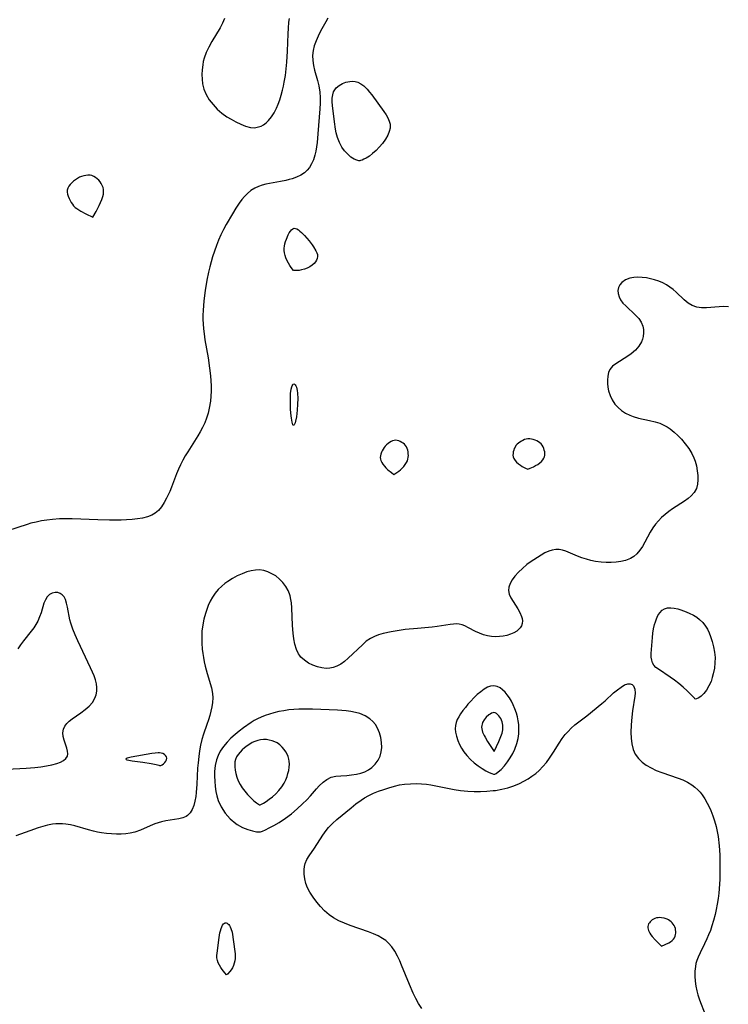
# Model space of a CAD drawing. Header units: inches. Extents: x 1073367 to 1082519, y 1569854 to 1574957.
# Tile 138 of 256: x 1075587 to 1075798, y 1573850 to 1574144. Entities that reach past the tile are written whole.
import ezdxf

# ---------------------------------------------------------------- set-up
doc = ezdxf.new("R2010")
doc.units = ezdxf.units.IN
doc.header["$MEASUREMENT"] = 0
doc.layers.add('CGG_CurvaNivelLidar_v1', color=7, linetype='Continuous', lineweight=30, true_color=0x008008)

msp = doc.modelspace()

# ---------------------------------------------------------------- linework, layer by layer
at = {"layer": 'CGG_CurvaNivelLidar_v1'}
for points in [[(1075678.731, 1574144.8056, 66), (1075678.1627, 1574143.7129, 66), (1075676.6164, 1574140.8985, 66), (1075675.8821, 1574139.4786, 66), (1075675.2353, 1574138.0384, 66), (1075674.7302, 1574136.5993, 66), (1075674.3796, 1574135.1397, 66), (1075674.2119, 1574133.6678, 66), (1075674.2469, 1574132.2001, 66), (1075674.4469, 1574130.7327, 66), (1075674.7673, 1574129.2707, 66), (1075675.6331, 1574126.1988, 66), (1075676.0327, 1574124.6509, 66), (1075676.3566, 1574122.771, 66), (1075676.4551, 1574121.1276, 66), (1075676.4299, 1574119.4578, 66), (1075676.33, 1574117.7655, 66), (1075675.7865, 1574110.2513, 66), (1075675.5628, 1574107.6765, 66), (1075675.4055, 1574106.4233, 66), (1075675.1867, 1574105.1466, 66), (1075674.8993, 1574103.9186, 66), (1075674.4608, 1574102.5605, 66), (1075673.9129, 1574101.3095, 66), (1075673.2544, 1574100.1927, 66), (1075672.6006, 1574099.3833, 66), (1075671.7872, 1574098.6808, 66), (1075670.6732, 1574097.9709, 66), (1075669.4224, 1574097.3635, 66), (1075668.0656, 1574096.8579, 66), (1075667.1678, 1574096.5926, 66), (1075666.2449, 1574096.365, 66), (1075664.613, 1574096.0429, 66), (1075661.3141, 1574095.4675, 66), (1075660.2254, 1574095.2328, 66), (1075659.1649, 1574094.956, 66), (1075658.0153, 1574094.576, 66), (1075656.9311, 1574094.0873, 66), (1075655.7944, 1574093.3614, 66), (1075654.7461, 1574092.4757, 66), (1075653.8834, 1574091.5892, 66), (1075653.0677, 1574090.6229, 66), (1075652.2911, 1574089.5925, 66), (1075651.2445, 1574088.0466, 66), (1075650.2448, 1574086.4288, 66), (1075648.4062, 1574083.1986, 66), (1075647.5951, 1574081.6667, 66), (1075646.8234, 1574080.1089, 66), (1075646.1011, 1574078.525, 66), (1075645.4423, 1574076.9126, 66), (1075644.8517, 1574075.2497, 66), (1075644.3223, 1574073.5624, 66), (1075643.4871, 1574070.5106, 66), (1075643.1202, 1574068.9698, 66), (1075642.6148, 1574066.5448, 66), (1075642.1006, 1574063.5401, 66), (1075641.7132, 1574060.4169, 66), (1075641.4969, 1574057.539, 66), (1075641.449, 1574056.1006, 66), (1075641.4477, 1574054.8285, 66), (1075641.4914, 1574053.5579, 66), (1075641.6076, 1574052.0417, 66), (1075641.7792, 1574050.5274, 66), (1075642.0228, 1574048.7944, 66), (1075642.9534, 1574043.4069, 66), (1075643.4352, 1574040.2478, 66), (1075643.6993, 1574038.0404, 66), (1075643.8335, 1574036.5148, 66), (1075643.9124, 1574034.9928, 66), (1075643.9207, 1574033.4767, 66), (1075643.8432, 1574031.9504, 66), (1075643.683, 1574030.4359, 66), (1075643.3357, 1574028.382, 66), (1075642.9812, 1574026.88, 66), (1075642.5373, 1574025.4092, 66), (1075641.9908, 1574023.9789, 66), (1075641.339, 1574022.6047, 66), (1075640.6083, 1574021.2605, 66), (1075639.918, 1574020.0757, 66), (1075638.4588, 1574017.736, 66), (1075636.8756, 1574015.2991, 66), (1075636.1378, 1574014.0735, 66), (1075635.4453, 1574012.8181, 66), (1075634.7735, 1574011.4696, 66), (1075634.1524, 1574010.0957, 66), (1075633.5751, 1574008.7042, 66), (1075632.0408, 1574004.7374, 66), (1075631.5176, 1574003.4709, 66), (1075630.5757, 1574001.4528, 66), (1075629.8514, 1574000.1313, 66), (1075629.0536, 1573998.9144, 66), (1075628.1571, 1573997.8374, 66), (1075627.1309, 1573996.9443, 66), (1075626.194, 1573996.3879, 66), (1075624.8611, 1573995.8634, 66), (1075623.4158, 1573995.5049, 66), (1075621.8859, 1573995.2656, 66), (1075620.2929, 1573995.1071, 66), (1075618.5815, 1573994.9979, 66), (1075616.9791, 1573994.9383, 66), (1075613.532, 1573994.899, 66), (1075610.0415, 1573994.9543, 66), (1075602.3473, 1573995.2683, 66), (1075599.6962, 1573995.2873, 66), (1075598.604, 1573995.2558, 66), (1075596.4816, 1573995.1069, 66), (1075594.8245, 1573994.9145, 66), (1075593.1826, 1573994.6602, 66), (1075591.5593, 1573994.3437, 66), (1075589.9596, 1573993.9616, 66), (1075588.8777, 1573993.6577, 66), (1075583.0205, 1573991.6927, 66)], [(1075647.903, 1574144.7253, 66), (1075647.2859, 1574143.2845, 66), (1075646.5525, 1574141.904, 66), (1075644.0763, 1574137.8211, 66), (1075643.1946, 1574136.2111, 66), (1075642.426, 1574134.5574, 66), (1075641.8156, 1574132.8579, 66), (1075641.554, 1574131.8573, 66), (1075641.3565, 1574130.8446, 66), (1075641.1808, 1574129.441, 66), (1075641.1154, 1574128.0339, 66), (1075641.1663, 1574126.6347, 66), (1075641.3456, 1574125.2557, 66), (1075641.7483, 1574123.6662, 66), (1075642.4343, 1574122.0213, 66), (1075643.3443, 1574120.4692, 66), (1075644.4439, 1574119.0231, 66), (1075645.7164, 1574117.6915, 66), (1075647.1154, 1574116.4839, 66), (1075648.6054, 1574115.4057, 66), (1075649.8629, 1574114.6281, 66), (1075651.3104, 1574113.8281, 66), (1075652.7406, 1574113.1226, 66), (1075654.1844, 1574112.5244, 66), (1075655.61, 1574112.1611, 66), (1075656.8505, 1574112.1184, 66), (1075658.0661, 1574112.334, 66), (1075658.8431, 1574112.6174, 66), (1075659.5816, 1574113.0121, 66), (1075660.3355, 1574113.5695, 66), (1075661.0343, 1574114.2408, 66), (1075661.9272, 1574115.3382, 66), (1075662.7244, 1574116.5834, 66), (1075663.4255, 1574117.947, 66), (1075663.9163, 1574119.1053, 66), (1075664.4053, 1574120.4533, 66), (1075664.84, 1574121.8476, 66), (1075665.2225, 1574123.2784, 66), (1075665.5053, 1574124.5103, 66), (1075665.753, 1574125.7589, 66), (1075666.0734, 1574127.7213, 66), (1075666.328, 1574129.7044, 66), (1075666.527, 1574131.6992, 66), (1075666.7365, 1574134.9493, 66), (1075666.8984, 1574140.1179, 66), (1075666.9852, 1574141.8052, 66), (1075667.1444, 1574143.6196, 66), (1075667.2837, 1574144.6855, 66)], [(1075798.4989, 1574058.6013, 66.5), (1075797.0878, 1574058.6681, 66.5), (1075795.6895, 1574058.6308, 66.5), (1075791.9717, 1574058.3242, 66.5), (1075790.4663, 1574058.2882, 66.5), (1075789.0332, 1574058.4784, 66.5), (1075787.6946, 1574058.9838, 66.5), (1075786.4308, 1574059.7567, 66.5), (1075785.24, 1574060.7245, 66.5), (1075782.878, 1574063.0146, 66.5), (1075781.9798, 1574063.7875, 66.5), (1075781.0181, 1574064.5081, 66.5), (1075779.9942, 1574065.1582, 66.5), (1075778.8563, 1574065.7482, 66.5), (1075777.6671, 1574066.2473, 66.5), (1075776.4471, 1574066.6597, 66.5), (1075775.2072, 1574066.9905, 66.5), (1075773.9623, 1574067.2391, 66.5), (1075772.7489, 1574067.3984, 66.5), (1075771.4506, 1574067.4634, 66.5), (1075770.2057, 1574067.3986, 66.5), (1075769.041, 1574067.1825, 66.5), (1075767.7125, 1574066.6564, 66.5), (1075766.6322, 1574065.8747, 66.5), (1075766.0512, 1574065.1725, 66.5), (1075765.6567, 1574064.3802, 66.5), (1075765.471, 1574063.524, 66.5), (1075765.5218, 1574062.5776, 66.5), (1075765.8028, 1574061.6187, 66.5), (1075766.2864, 1574060.6784, 66.5), (1075766.9715, 1574059.7516, 66.5), (1075767.7938, 1574058.8675, 66.5), (1075770.7678, 1574056.1326, 66.5), (1075771.6691, 1574055.11, 66.5), (1075772.4036, 1574054.0126, 66.5), (1075772.91, 1574052.8459, 66.5), (1075773.1166, 1574051.8399, 66.5), (1075773.1471, 1574050.8101, 66.5), (1075773.0226, 1574049.7774, 66.5), (1075772.8146, 1574048.9486, 66.5), (1075772.5029, 1574048.1442, 66.5), (1075771.7168, 1574046.8502, 66.5), (1075770.6768, 1574045.6689, 66.5), (1075769.4556, 1574044.6089, 66.5), (1075768.4558, 1574043.8946, 66.5), (1075764.8196, 1574041.6366, 66.5), (1075763.8054, 1574040.8461, 66.5), (1075763.0413, 1574039.9388, 66.5), (1075762.6291, 1574038.9878, 66.5), (1075762.4242, 1574037.9198, 66.5), (1075762.3611, 1574036.7618, 66.5), (1075762.3849, 1574035.7149, 66.5), (1075762.4882, 1574034.639, 66.5), (1075762.6919, 1574033.5533, 66.5), (1075763.1314, 1574032.1678, 66.5), (1075763.7651, 1574030.8333, 66.5), (1075764.5908, 1574029.5889, 66.5), (1075765.5106, 1574028.5661, 66.5), (1075766.5682, 1574027.659, 66.5), (1075767.7411, 1574026.8774, 66.5), (1075769.0137, 1574026.2375, 66.5), (1075770.0123, 1574025.8616, 66.5), (1075771.6116, 1574025.4014, 66.5), (1075774.924, 1574024.6614, 66.5), (1075776.5684, 1574024.2613, 66.5), (1075777.9694, 1574023.8229, 66.5), (1075779.2076, 1574023.2962, 66.5), (1075780.1891, 1574022.7673, 66.5), (1075781.1232, 1574022.1575, 66.5), (1075782.303, 1574021.2135, 66.5), (1075783.4076, 1574020.1638, 66.5), (1075784.4587, 1574019.0445, 66.5), (1075785.6114, 1574017.7053, 66.5), (1075786.6715, 1574016.3068, 66.5), (1075787.5842, 1574014.8344, 66.5), (1075788.2021, 1574013.5198, 66.5), (1075788.5733, 1574012.495, 66.5), (1075788.9492, 1574011.0874, 66.5), (1075789.1953, 1574009.6749, 66.5), (1075789.3229, 1574008.2832, 66.5), (1075789.3348, 1574006.9389, 66.5), (1075789.225, 1574005.6709, 66.5), (1075788.925, 1574004.3927, 66.5), (1075788.2858, 1574003.1707, 66.5), (1075787.4063, 1574002.1846, 66.5), (1075786.4267, 1574001.358, 66.5), (1075785.3255, 1574000.5662, 66.5), (1075781.7977, 1573998.2623, 66.5), (1075780.6676, 1573997.4703, 66.5), (1075779.5711, 1573996.629, 66.5), (1075778.5254, 1573995.7225, 66.5), (1075777.5565, 1573994.7424, 66.5), (1075776.6922, 1573993.6953, 66.5), (1075775.916, 1573992.5825, 66.5), (1075775.1536, 1573991.3105, 66.5), (1075773.5543, 1573988.3348, 66.5), (1075772.8196, 1573987.0742, 66.5), (1075772.0154, 1573985.8996, 66.5), (1075771.1071, 1573984.8524, 66.5), (1075770.222, 1573984.0892, 66.5), (1075769.2389, 1573983.4688, 66.5), (1075767.776, 1573982.8691, 66.5), (1075766.3818, 1573982.52, 66.5), (1075764.9535, 1573982.3105, 66.5), (1075763.479, 1573982.2135, 66.5), (1075761.9763, 1573982.2195, 66.5), (1075760.4614, 1573982.3251, 66.5), (1075758.7608, 1573982.5673, 66.5), (1075757.4053, 1573982.8616, 66.5), (1075756.0398, 1573983.2403, 66.5), (1075754.7076, 1573983.6812, 66.5), (1075753.4191, 1573984.1713, 66.5), (1075749.9421, 1573985.6458, 66.5), (1075748.9143, 1573985.982, 66.5), (1075747.8883, 1573986.1665, 66.5), (1075746.865, 1573986.156, 66.5), (1075745.8329, 1573985.9707, 66.5), (1075744.8002, 1573985.6373, 66.5), (1075743.646, 1573985.1158, 66.5), (1075742.4954, 1573984.4806, 66.5), (1075740.3005, 1573983.0949, 66.5), (1075739.2719, 1573982.3768, 66.5), (1075738.2837, 1573981.6203, 66.5), (1075736.9511, 1573980.5049, 66.5), (1075735.7125, 1573979.3406, 66.5), (1075734.6155, 1573978.1332, 66.5), (1075733.8361, 1573977.0746, 66.5), (1075733.2368, 1573976.0002, 66.5), (1075732.8615, 1573974.9234, 66.5), (1075732.766, 1573973.8572, 66.5), (1075733.0024, 1573972.7723, 66.5), (1075733.4998, 1573971.698, 66.5), (1075734.1567, 1573970.6202, 66.5), (1075735.5776, 1573968.4187, 66.5), (1075736.1925, 1573967.2988, 66.5), (1075736.6597, 1573966.1831, 66.5), (1075736.8472, 1573965.4896, 66.5), (1075736.9322, 1573964.815, 66.5), (1075736.8824, 1573964.0831, 66.5), (1075736.6528, 1573963.3907, 66.5), (1075736.2426, 1573962.7322, 66.5), (1075735.7793, 1573962.2412, 66.5), (1075735.2222, 1573961.7985, 66.5), (1075734.3435, 1573961.2661, 66.5), (1075733.3516, 1573960.82, 66.5), (1075732.2706, 1573960.474, 66.5), (1075731.1906, 1573960.2518, 66.5), (1075730.0694, 1573960.1278, 66.5), (1075728.9251, 1573960.0995, 66.5), (1075727.6949, 1573960.1757, 66.5), (1075726.4775, 1573960.3631, 66.5), (1075725.2923, 1573960.6667, 66.5), (1075724.0895, 1573961.1142, 66.5), (1075722.9412, 1573961.6503, 66.5), (1075720.8001, 1573962.7942, 66.5), (1075719.6678, 1573963.3577, 66.5), (1075718.8767, 1573963.649, 66.5), (1075718.057, 1573963.8353, 66.5), (1075717.2082, 1573963.9009, 66.5), (1075716.3298, 1573963.8675, 66.5), (1075715.3425, 1573963.7537, 66.5), (1075711.4234, 1573963.1296, 66.5), (1075709.9009, 1573962.9368, 66.5), (1075705.5906, 1573962.5744, 66.5), (1075701.89, 1573962.218, 66.5), (1075700.0535, 1573961.9927, 66.5), (1075697.669, 1573961.6036, 66.5), (1075695.2761, 1573961.0667, 66.5), (1075693.9465, 1573960.6799, 66.5), (1075692.6809, 1573960.2025, 66.5), (1075691.4985, 1573959.6, 66.5), (1075690.2565, 1573958.7275, 66.5), (1075689.0948, 1573957.7172, 66.5), (1075684.8124, 1573953.66, 66.5), (1075683.7308, 1573952.7324, 66.5), (1075682.6056, 1573951.9198, 66.5), (1075681.4222, 1573951.2763, 66.5), (1075680.3887, 1573950.908, 66.5), (1075679.3214, 1573950.6951, 66.5), (1075678.2377, 1573950.6386, 66.5), (1075676.9282, 1573950.7759, 66.5), (1075675.6303, 1573951.0941, 66.5), (1075674.2589, 1573951.5937, 66.5), (1075672.953, 1573952.2426, 66.5), (1075671.7554, 1573953.0455, 66.5), (1075670.7166, 1573954.0198, 66.5), (1075670.2902, 1573954.5582, 66.5), (1075670.0336, 1573954.9498, 66.5), (1075669.3789, 1573956.3121, 66.5), (1075668.9147, 1573957.8278, 66.5), (1075668.5941, 1573959.4532, 66.5), (1075668.3805, 1573961.1534, 66.5), (1075668.2127, 1573963.4803, 66.5), (1075668.0022, 1573968.7091, 66.5), (1075667.8743, 1573970.1883, 66.5), (1075667.7261, 1573971.2443, 66.5), (1075667.5072, 1573972.26, 66.5), (1075667.3087, 1573972.9131, 66.5), (1075666.8982, 1573973.8952, 66.5), (1075666.1799, 1573975.1346, 66.5), (1075665.3046, 1573976.2819, 66.5), (1075664.2972, 1573977.3213, 66.5), (1075663.1744, 1573978.2287, 66.5), (1075662.0644, 1573978.916, 66.5), (1075660.878, 1573979.4638, 66.5), (1075659.6414, 1573979.8444, 66.5), (1075658.3678, 1573980.0271, 66.5), (1075657.1265, 1573979.9937, 66.5), (1075655.8696, 1573979.7858, 66.5), (1075654.605, 1573979.4386, 66.5), (1075653.1473, 1573978.903, 66.5), (1075651.6805, 1573978.2451, 66.5), (1075650.2423, 1573977.4827, 66.5), (1075648.8558, 1573976.615, 66.5), (1075647.9428, 1573975.9506, 66.5), (1075647.0758, 1573975.229, 66.5), (1075646.0303, 1573974.199, 66.5), (1075645.0918, 1573973.07, 66.5), (1075644.31, 1573971.9118, 66.5), (1075643.6247, 1573970.6836, 66.5), (1075643.0255, 1573969.4001, 66.5), (1075642.5631, 1573968.2315, 66.5), (1075642.1596, 1573967.0359, 66.5), (1075641.7014, 1573965.3608, 66.5), (1075641.3612, 1573963.6549, 66.5), (1075641.1347, 1573961.7125, 66.5), (1075641.0685, 1573959.9209, 66.5), (1075641.1132, 1573958.1274, 66.5), (1075641.247, 1573956.3415, 66.5), (1075641.3886, 1573955.0938, 66.5), (1075641.5752, 1573953.8581, 66.5), (1075641.8241, 1573952.5839, 66.5), (1075642.1168, 1573951.3276, 66.5), (1075642.7242, 1573949.068, 66.5), (1075644.0181, 1573944.7967, 66.5), (1075644.3223, 1573943.18, 66.5), (1075644.3833, 1573941.8251, 66.5), (1075644.2871, 1573940.4576, 66.5), (1075644.0834, 1573939.1676, 66.5), (1075643.8031, 1573937.8727, 66.5), (1075643.4663, 1573936.5493, 66.5), (1075643.0825, 1573935.2305, 66.5), (1075642.6487, 1573933.927, 66.5), (1075641.5612, 1573930.9577, 66.5), (1075641.0973, 1573929.3669, 66.5), (1075640.7207, 1573927.7226, 66.5), (1075640.4154, 1573926.039, 66.5), (1075640.1686, 1573924.3284, 66.5), (1075639.9659, 1573922.4656, 66.5), (1075639.8486, 1573920.8573, 66.5), (1075639.6202, 1573916.0619, 66.5), (1075639.4357, 1573913.5302, 66.5), (1075639.2947, 1573912.3867, 66.5), (1075639.0366, 1573910.9888, 66.5), (1075638.6805, 1573909.6888, 66.5), (1075638.2123, 1573908.5177, 66.5), (1075637.6114, 1573907.5139, 66.5), (1075636.849, 1573906.7253, 66.5), (1075636.4346, 1573906.4478, 66.5), (1075635.4082, 1573906.0086, 66.5), (1075634.2487, 1573905.7301, 66.5), (1075630.3781, 1573905.1355, 66.5), (1075629.0747, 1573904.8369, 66.5), (1075628.0572, 1573904.5314, 66.5), (1075627.0434, 1573904.1708, 66.5), (1075625.697, 1573903.6278, 66.5), (1075622.7382, 1573902.3559, 66.5), (1075621.0846, 1573901.76, 66.5), (1075619.734, 1573901.4166, 66.5), (1075618.3462, 1573901.1986, 66.5), (1075616.9755, 1573901.1066, 66.5), (1075615.5846, 1573901.1092, 66.5), (1075614.1174, 1573901.1887, 66.5), (1075612.6415, 1573901.337, 66.5), (1075611.1638, 1573901.5507, 66.5), (1075609.9523, 1573901.7744, 66.5), (1075608.7471, 1573902.0378, 66.5), (1075607.19, 1573902.4344, 66.5), (1075603.1666, 1573903.5787, 66.5), (1075601.8138, 1573903.8966, 66.5), (1075600.4567, 1573904.1305, 66.5), (1075599.4532, 1573904.2312, 66.5), (1075598.4477, 1573904.2628, 66.5), (1075597.4362, 1573904.2203, 66.5), (1075596.427, 1573904.1066, 66.5), (1075595.0109, 1573903.8373, 66.5), (1075593.6018, 1573903.4673, 66.5), (1075592.1975, 1573903.0255, 66.5), (1075589.6646, 1573902.1263, 66.5), (1075585.542, 1573900.5882, 66.5)], [(1075582.8147, 1573920.4903, 66.5), (1075588.5875, 1573920.8412, 66.5), (1075591.2372, 1573921.059, 66.5), (1075592.9794, 1573921.2631, 66.5), (1075594.6524, 1573921.519, 66.5), (1075596.23, 1573921.8335, 66.5), (1075597.7395, 1573922.2401, 66.5), (1075598.8213, 1573922.6465, 66.5), (1075599.7628, 1573923.1516, 66.5), (1075600.486, 1573923.7495, 66.5), (1075600.9359, 1573924.4463, 66.5), (1075601.0725, 1573925.16, 66.5), (1075601.003, 1573925.9408, 66.5), (1075600.7883, 1573926.7699, 66.5), (1075599.9228, 1573929.2351, 66.5), (1075599.6762, 1573930.2875, 66.5), (1075599.599, 1573931.348, 66.5), (1075599.7841, 1573932.5012, 66.5), (1075600.1723, 1573933.3903, 66.5), (1075600.7756, 1573934.2078, 66.5), (1075601.4977, 1573934.9152, 66.5), (1075602.331, 1573935.5824, 66.5), (1075604.9593, 1573937.3831, 66.5), (1075606.2633, 1573938.3339, 66.5), (1075607.4626, 1573939.3832, 66.5), (1075608.4205, 1573940.4882, 66.5), (1075609.1581, 1573941.7106, 66.5), (1075609.5404, 1573942.7265, 66.5), (1075609.7477, 1573943.7937, 66.5), (1075609.7729, 1573944.9209, 66.5), (1075609.6255, 1573946.0702, 66.5), (1075609.3307, 1573947.2176, 66.5), (1075608.9212, 1573948.3748, 66.5), (1075608.4304, 1573949.5443, 66.5), (1075607.8647, 1573950.7778, 66.5), (1075604.0299, 1573958.8364, 66.5), (1075603.2314, 1573960.6157, 66.5), (1075602.5176, 1573962.3927, 66.5), (1075601.9384, 1573964.1668, 66.5), (1075601.6928, 1573965.1412, 66.5), (1075600.9827, 1573968.88, 66.5), (1075600.7017, 1573970.1334, 66.5), (1075600.368, 1573971.167, 66.5), (1075599.9168, 1573972.0384, 66.5), (1075599.4085, 1573972.6239, 66.5), (1075598.8047, 1573973.043, 66.5), (1075598.0436, 1573973.2993, 66.5), (1075597.2248, 1573973.3229, 66.5), (1075596.3745, 1573973.1063, 66.5), (1075595.5797, 1573972.6631, 66.5), (1075594.8929, 1573972.0039, 66.5), (1075594.3471, 1573971.1313, 66.5), (1075593.9144, 1573970.0978, 66.5), (1075593.0482, 1573967.261, 66.5), (1075592.6349, 1573966.0125, 66.5), (1075592.1115, 1573964.7844, 66.5), (1075591.5315, 1573963.7534, 66.5), (1075590.8541, 1573962.7484, 66.5), (1075590.1091, 1573961.7552, 66.5), (1075587.8361, 1573958.8839, 66.5), (1075586.9304, 1573957.6813, 66.5), (1075586.0677, 1573956.4428, 66.5)], [(1075706.8363, 1573849.046, 66.5), (1075705.8643, 1573850.6037, 66.5), (1075705.0594, 1573852.095, 66.5), (1075704.3159, 1573853.6257, 66.5), (1075703.1682, 1573856.1978, 66.5), (1075700.8138, 1573861.9844, 66.5), (1075700.2398, 1573863.3256, 66.5), (1075699.5808, 1573864.7429, 66.5), (1075698.8113, 1573866.1543, 66.5), (1075697.9314, 1573867.457, 66.5), (1075696.9085, 1573868.6161, 66.5), (1075696.0549, 1573869.3515, 66.5), (1075695.119, 1573869.999, 66.5), (1075693.7901, 1573870.7337, 66.5), (1075692.3728, 1573871.3711, 66.5), (1075690.8931, 1573871.9443, 66.5), (1075685.4433, 1573873.8355, 66.5), (1075683.7077, 1573874.4993, 66.5), (1075682.0275, 1573875.2497, 66.5), (1075680.436, 1573876.1273, 66.5), (1075679.1359, 1573877.0374, 66.5), (1075677.8074, 1573878.2045, 66.5), (1075676.5883, 1573879.4888, 66.5), (1075675.4548, 1573880.8485, 66.5), (1075674.3628, 1573882.3074, 66.5), (1075673.3948, 1573883.8159, 66.5), (1075672.7262, 1573885.108, 66.5), (1075672.2055, 1573886.4317, 66.5), (1075671.8454, 1573887.8205, 66.5), (1075671.6633, 1573889.2067, 66.5), (1075671.6588, 1573890.5625, 66.5), (1075671.7709, 1573891.4932, 66.5), (1075671.9956, 1573892.3849, 66.5), (1075672.5056, 1573893.547, 66.5), (1075673.1862, 1573894.6598, 66.5), (1075674.7679, 1573896.9047, 66.5), (1075677.2951, 1573900.8654, 66.5), (1075678.2275, 1573902.1809, 66.5), (1075678.9531, 1573903.0739, 66.5), (1075680.1371, 1573904.321, 66.5), (1075681.448, 1573905.5135, 66.5), (1075685.6945, 1573908.998, 66.5), (1075687.1801, 1573910.1756, 66.5), (1075688.7048, 1573911.2818, 66.5), (1075689.7529, 1573911.956, 66.5), (1075690.9919, 1573912.6657, 66.5), (1075692.452, 1573913.3661, 66.5), (1075693.9553, 1573913.9728, 66.5), (1075695.4834, 1573914.5122, 66.5), (1075697.0201, 1573915.0052, 66.5), (1075698.7233, 1573915.4965, 66.5), (1075700.2068, 1573915.8227, 66.5), (1075701.7142, 1573916.0512, 66.5), (1075703.5102, 1573916.1994, 66.5), (1075705.3126, 1573916.2387, 66.5), (1075706.7782, 1573916.1989, 66.5), (1075708.2359, 1573916.0727, 66.5), (1075709.5152, 1573915.875, 66.5), (1075714.5741, 1573914.8599, 66.5), (1075716.4949, 1573914.5086, 66.5), (1075718.4317, 1573914.217, 66.5), (1075720.6227, 1573913.9973, 66.5), (1075722.5293, 1573913.9013, 66.5), (1075724.4355, 1573913.8871, 66.5), (1075726.3335, 1573913.957, 66.5), (1075728.2144, 1573914.1209, 66.5), (1075728.8668, 1573914.2039, 66.5), (1075730.7531, 1573914.5254, 66.5), (1075732.5982, 1573914.9641, 66.5), (1075734.3857, 1573915.5299, 66.5), (1075736.0939, 1573916.245, 66.5), (1075737.3805, 1573916.9301, 66.5), (1075738.6222, 1573917.6902, 66.5), (1075739.778, 1573918.4597, 66.5), (1075740.8942, 1573919.2824, 66.5), (1075741.9512, 1573920.1797, 66.5), (1075743.0545, 1573921.3015, 66.5), (1075744.0721, 1573922.5197, 66.5), (1075745.0175, 1573923.8096, 66.5), (1075746.2122, 1573925.6392, 66.5), (1075747.8973, 1573928.3534, 66.5), (1075748.776, 1573929.6588, 66.5), (1075749.7231, 1573930.8883, 66.5), (1075750.5707, 1573931.8289, 66.5), (1075751.5327, 1573932.7861, 66.5), (1075752.6353, 1573933.7498, 66.5), (1075756.1699, 1573936.4855, 66.5), (1075760.7015, 1573940.1517, 66.5), (1075761.6248, 1573940.9446, 66.5), (1075764.1528, 1573943.316, 66.5), (1075765.2975, 1573944.2711, 66.5), (1075766.4162, 1573945.0784, 66.5), (1075767.4582, 1573945.6896, 66.5), (1075768.4245, 1573946.0211, 66.5), (1075769.093, 1573946.0263, 66.5), (1075769.6762, 1573945.8198, 66.5), (1075770.1332, 1573945.4093, 66.5), (1075770.5151, 1573944.4721, 66.5), (1075770.5963, 1573943.2336, 66.5), (1075770.5143, 1573942.3077, 66.5), (1075769.8457, 1573937.929, 66.5), (1075769.6025, 1573936.1138, 66.5), (1075769.3789, 1573933.7724, 66.5), (1075769.3094, 1573931.5296, 66.5), (1075769.3801, 1573929.7619, 66.5), (1075769.5951, 1573928.0573, 66.5), (1075769.996, 1573926.451, 66.5), (1075770.6395, 1573924.9849, 66.5), (1075771.5781, 1573923.6886, 66.5), (1075772.6814, 1573922.6259, 66.5), (1075773.9543, 1573921.6958, 66.5), (1075775.3622, 1573920.8934, 66.5), (1075776.944, 1573920.1849, 66.5), (1075778.6027, 1573919.5656, 66.5), (1075783.4743, 1573917.8899, 66.5), (1075784.8957, 1573917.3146, 66.5), (1075786.2577, 1573916.6616, 66.5), (1075787.5351, 1573915.9003, 66.5), (1075788.4978, 1573915.1774, 66.5), (1075789.3789, 1573914.3629, 66.5), (1075790.0224, 1573913.6473, 66.5), (1075790.6167, 1573912.8828, 66.5), (1075791.421, 1573911.677, 66.5), (1075792.1485, 1573910.4003, 66.5), (1075792.8099, 1573909.0683, 66.5), (1075793.1976, 1573908.2025, 66.5), (1075793.823, 1573906.6524, 66.5), (1075794.3714, 1573905.0636, 66.5), (1075794.8261, 1573903.4382, 66.5), (1075795.1418, 1573901.9533, 66.5), (1075795.3878, 1573900.4457, 66.5), (1075795.7088, 1573897.6625, 66.5), (1075795.8862, 1573894.9166, 66.5), (1075795.9314, 1573893.572, 66.5), (1075795.9615, 1573890.8342, 66.5), (1075795.9025, 1573887.7238, 66.5), (1075795.8295, 1573886.1728, 66.5), (1075795.6174, 1573883.5523, 66.5), (1075795.4139, 1573881.9036, 66.5), (1075795.162, 1573880.2663, 66.5), (1075794.8723, 1573878.6733, 66.5), (1075794.5312, 1573877.0978, 66.5), (1075794.0825, 1573875.3859, 66.5), (1075793.5614, 1573873.7071, 66.5), (1075793.0922, 1573872.3826, 66.5), (1075792.5828, 1573871.0875, 66.5), (1075792.036, 1573869.8267, 66.5), (1075791.3608, 1573868.4081, 66.5), (1075790.0174, 1573865.7079, 66.5), (1075789.4281, 1573864.4184, 66.5), (1075789.05, 1573863.4336, 66.5), (1075788.7927, 1573862.5156, 66.5), (1075788.6138, 1573861.6019, 66.5), (1075788.4636, 1573860.1872, 66.5), (1075788.4392, 1573858.7311, 66.5), (1075788.5272, 1573857.2527, 66.5), (1075788.7213, 1573855.7703, 66.5), (1075789.0211, 1573854.3022, 66.5), (1075789.3398, 1573853.159, 66.5), (1075789.8575, 1573851.6421, 66.5), (1075791.5922, 1573847.2853, 66.5)]]:
    msp.add_polyline3d(points, dxfattribs=at)
for points in [[(1075688.5, 1574102.2799, 66), (1075688.37, 1574102.1857, 66), (1075688.057, 1574102.1898, 66), (1075687.4159, 1574102.3674, 66), (1075686.5926, 1574102.7541, 66), (1075685.6673, 1574103.3518, 66), (1075684.706, 1574104.1664, 66), (1075683.785, 1574105.1675, 66), (1075682.9639, 1574106.3217, 66), (1075682.2389, 1574107.7024, 66), (1075681.6864, 1574109.146, 66), (1075681.2848, 1574110.5744, 66), (1075681.0537, 1574111.6949, 66), (1075680.7244, 1574113.8496, 66), (1075680.1778, 1574118.7785, 66), (1075680.1051, 1574119.8771, 66), (1075680.109, 1574120.9282, 66), (1075680.227, 1574121.9156, 66), (1075680.5038, 1574122.8184, 66), (1075680.6515, 1574123.1172, 66), (1075681.2962, 1574123.9791, 66), (1075682.1406, 1574124.6967, 66), (1075683.1223, 1574125.2747, 66), (1075684.1926, 1574125.7024, 66), (1075685.3127, 1574125.9525, 66), (1075686.1485, 1574126.0003, 66), (1075686.9752, 1574125.9214, 66), (1075687.7749, 1574125.703, 66), (1075688.6773, 1574125.2465, 66), (1075689.5193, 1574124.6128, 66), (1075690.0459, 1574124.1161, 66), (1075690.5546, 1574123.5722, 66), (1075691.2479, 1574122.7528, 66), (1075691.9268, 1574121.8856, 66), (1075695.5095, 1574116.9918, 66), (1075696.2195, 1574115.9246, 66), (1075696.8146, 1574114.8656, 66), (1075697.2312, 1574113.8099, 66), (1075697.3667, 1574113.1173, 66), (1075697.3491, 1574111.9707, 66), (1075697.1225, 1574110.9594, 66), (1075696.6536, 1574109.8328, 66), (1075695.9773, 1574108.6419, 66), (1075695.132, 1574107.4408, 66), (1075694.156, 1574106.283, 66), (1075693.1736, 1574105.2918, 66), (1075692.1628, 1574104.4075, 66), (1075691.173, 1574103.6548, 66), (1075690.2552, 1574103.0558, 66), (1075689.546, 1574102.6648, 66), (1075688.9842, 1574102.4055, 66), (1075688.6188, 1574102.2762, 66)], [(1075608.5, 1574085.3771, 66), (1075609.4786, 1574087.1201, 66), (1075610.3861, 1574088.8432, 66), (1075610.8265, 1574089.7729, 66), (1075611.212, 1574090.6934, 66), (1075611.5033, 1574091.5458, 66), (1075611.682, 1574092.3059, 66), (1075611.7492, 1574092.989, 66), (1075611.7179, 1574093.6585, 66), (1075611.583, 1574094.2699, 66), (1075611.3608, 1574094.8605, 66), (1075611.0676, 1574095.4253, 66), (1075610.713, 1574095.9568, 66), (1075610.3053, 1574096.4435, 66), (1075609.8523, 1574096.882, 66), (1075609.3612, 1574097.2633, 66), (1075608.8354, 1574097.5734, 66), (1075608.2754, 1574097.7928, 66), (1075607.6839, 1574097.9044, 66), (1075607.0689, 1574097.9237, 66), (1075606.4413, 1574097.8673, 66), (1075605.8111, 1574097.7451, 66), (1075605.188, 1574097.5614, 66), (1075604.5823, 1574097.3146, 66), (1075603.9518, 1574096.9719, 66), (1075603.3542, 1574096.5685, 66), (1075602.7912, 1574096.1207, 66), (1075602.2686, 1574095.6398, 66), (1075601.7969, 1574095.1332, 66), (1075601.3928, 1574094.6048, 66), (1075601.0807, 1574094.0559, 66), (1075600.8948, 1574093.4848, 66), (1075600.8646, 1574092.8865, 66), (1075600.9642, 1574092.2707, 66), (1075601.1592, 1574091.645, 66), (1075601.4238, 1574091.016, 66), (1075602.0923, 1574089.7761, 66), (1075602.402, 1574089.2966, 66), (1075602.7934, 1574088.809, 66), (1075603.286, 1574088.3278, 66), (1075603.7892, 1574087.9342, 66), (1075604.9309, 1574087.2103, 66), (1075606.414, 1574086.4061, 66)], [(1075668.5, 1574069.4821, 66), (1075667.824, 1574070.316, 66), (1075667.4107, 1574070.924, 66), (1075666.9964, 1574071.6177, 66), (1075666.5992, 1574072.3935, 66), (1075666.2522, 1574073.2238, 66), (1075666.0101, 1574073.9832, 66), (1075665.8397, 1574074.7379, 66), (1075665.7454, 1574075.4615, 66), (1075665.7311, 1574076.1274, 66), (1075665.7931, 1574076.7274, 66), (1075665.9372, 1574077.4384, 66), (1075666.1373, 1574078.1355, 66), (1075666.3775, 1574078.8155, 66), (1075666.939, 1574080.0977, 66), (1075667.2498, 1574080.6784, 66), (1075667.5784, 1574081.1967, 66), (1075667.9261, 1574081.6285, 66), (1075668.2963, 1574081.9415, 66), (1075668.6946, 1574082.0929, 66), (1075669.0972, 1574082.0567, 66), (1075669.5233, 1574081.8784, 66), (1075669.9663, 1574081.5947, 66), (1075670.4212, 1574081.2338, 66), (1075670.8838, 1574080.8165, 66), (1075671.8184, 1574079.8706, 66), (1075673.1913, 1574078.2945, 66), (1075674.0761, 1574077.1311, 66), (1075674.4835, 1574076.5406, 66), (1075675.1877, 1574075.3586, 66), (1075675.4551, 1574074.7725, 66), (1075675.6357, 1574074.1936, 66), (1075675.6955, 1574073.6258, 66), (1075675.6066, 1574073.0793, 66), (1075675.3926, 1574072.5476, 66), (1075675.0823, 1574072.0319, 66), (1075674.6559, 1574071.5215, 66), (1075674.0735, 1574071.0138, 66), (1075673.3704, 1574070.5401, 66), (1075672.5829, 1574070.1318, 66), (1075671.7471, 1574069.8175, 66), (1075670.9408, 1574069.6191, 66), (1075670.1743, 1574069.5047, 66), (1075669.4968, 1574069.4533, 66), (1075668.9576, 1574069.4449, 66)], [(1075668.5, 1574023.2797, 66), (1075668.4092, 1574023.2925, 66), (1075668.3413, 1574023.3759, 66), (1075668.1967, 1574023.7359, 66), (1075668.0859, 1574024.189, 66), (1075667.8903, 1574025.4026, 66), (1075667.7402, 1574026.8121, 66), (1075667.6473, 1574028.1541, 66), (1075667.5726, 1574031.0305, 66), (1075667.6374, 1574032.7204, 66), (1075667.8297, 1574033.9877, 66), (1075668.0188, 1574034.6857, 66), (1075668.1489, 1574035.0288, 66), (1075668.2914, 1574035.3079, 66), (1075668.4448, 1574035.502, 66), (1075668.6088, 1574035.5842, 66), (1075668.8082, 1574035.515, 66), (1075669.0108, 1574035.3025, 66), (1075669.2055, 1574034.9838, 66), (1075669.3806, 1574034.5856, 66), (1075669.5221, 1574034.1384, 66), (1075669.6296, 1574033.6494, 66), (1075669.7281, 1574032.8253, 66), (1075669.7654, 1574031.2699, 66), (1075669.7112, 1574029.5524, 66), (1075669.6118, 1574027.8007, 66), (1075669.361, 1574025.7189, 66), (1075669.1044, 1574024.4406, 66), (1075668.9553, 1574023.9317, 66), (1075668.8272, 1574023.6092, 66), (1075668.699, 1574023.3872, 66), (1075668.611, 1574023.2943, 66), (1075668.5389, 1574023.2623, 66)], [(1075698.5, 1574008.5507, 66.5), (1075699.1089, 1574008.9179, 66.5), (1075699.9941, 1574009.5383, 66.5), (1075700.4901, 1574009.9393, 66.5), (1075700.9817, 1574010.3922, 66.5), (1075701.486, 1574010.9423, 66.5), (1075701.9269, 1574011.5213, 66.5), (1075702.2849, 1574012.0999, 66.5), (1075702.5412, 1574012.6483, 66.5), (1075702.7047, 1574013.1669, 66.5), (1075702.8084, 1574013.6942, 66.5), (1075702.8435, 1574014.2267, 66.5), (1075702.8202, 1574014.7608, 66.5), (1075702.748, 1574015.2901, 66.5), (1075702.6311, 1574015.8075, 66.5), (1075702.4689, 1574016.3049, 66.5), (1075702.2564, 1574016.7721, 66.5), (1075701.984, 1574017.1963, 66.5), (1075701.6576, 1574017.5534, 66.5), (1075701.281, 1574017.8645, 66.5), (1075700.8686, 1574018.1341, 66.5), (1075700.4319, 1574018.3632, 66.5), (1075699.98, 1574018.5484, 66.5), (1075699.5203, 1574018.6824, 66.5), (1075699.0595, 1574018.7529, 66.5), (1075698.6037, 1574018.7425, 66.5), (1075698.1206, 1574018.6237, 66.5), (1075697.6503, 1574018.4129, 66.5), (1075697.1934, 1574018.1337, 66.5), (1075696.7518, 1574017.8026, 66.5), (1075696.3293, 1574017.4305, 66.5), (1075695.9319, 1574017.0238, 66.5), (1075695.5687, 1574016.5847, 66.5), (1075695.2589, 1574016.1299, 66.5), (1075694.9905, 1574015.6529, 66.5), (1075694.7647, 1574015.1612, 66.5), (1075694.5879, 1574014.6606, 66.5), (1075694.4716, 1574014.1562, 66.5), (1075694.4341, 1574013.6523, 66.5), (1075694.4891, 1574013.1685, 66.5), (1075694.6256, 1574012.6862, 66.5), (1075694.8734, 1574012.1624, 66.5), (1075695.2247, 1574011.606, 66.5), (1075695.6561, 1574011.0431, 66.5), (1075696.1445, 1574010.4991, 66.5), (1075696.7, 1574009.963, 66.5), (1075697.7474, 1574009.0971, 66.5)], [(1075738.5, 1574010.1492, 66.5), (1075739.2104, 1574010.3843, 66.5), (1075740.2511, 1574010.8417, 66.5), (1075740.8728, 1574011.1799, 66.5), (1075741.4968, 1574011.573, 66.5), (1075742.0908, 1574012.0055, 66.5), (1075742.6219, 1574012.4606, 66.5), (1075743.0569, 1574012.9215, 66.5), (1075743.3624, 1574013.3708, 66.5), (1075743.5429, 1574013.8179, 66.5), (1075743.6301, 1574014.3014, 66.5), (1075743.6365, 1574014.8042, 66.5), (1075743.5803, 1574015.316, 66.5), (1075743.4726, 1574015.8275, 66.5), (1075743.3189, 1574016.3292, 66.5), (1075743.1194, 1574016.8111, 66.5), (1075742.8696, 1574017.2615, 66.5), (1075742.5604, 1574017.666, 66.5), (1075742.1688, 1574018.0249, 66.5), (1075741.7203, 1574018.3296, 66.5), (1075741.2319, 1574018.5891, 66.5), (1075740.7166, 1574018.8073, 66.5), (1075740.1839, 1574018.9836, 66.5), (1075739.6417, 1574019.1126, 66.5), (1075739.0963, 1574019.1836, 66.5), (1075738.5536, 1574019.1801, 66.5), (1075738.051, 1574019.0957, 66.5), (1075737.5573, 1574018.9446, 66.5), (1075737.0746, 1574018.7416, 66.5), (1075736.6063, 1574018.4965, 66.5), (1075736.1569, 1574018.2156, 66.5), (1075735.7333, 1574017.9013, 66.5), (1075735.3449, 1574017.5529, 66.5), (1075735.0044, 1574017.1662, 66.5), (1075734.7209, 1574016.7326, 66.5), (1075734.4934, 1574016.2658, 66.5), (1075734.3161, 1574015.777, 66.5), (1075734.1878, 1574015.2758, 66.5), (1075734.1124, 1574014.771, 66.5), (1075734.0996, 1574014.2711, 66.5), (1075734.1668, 1574013.7846, 66.5), (1075734.3763, 1574013.2826, 66.5), (1075734.7304, 1574012.7648, 66.5), (1075735.1939, 1574012.2512, 66.5), (1075735.732, 1574011.7612, 66.5), (1075736.31, 1574011.3139, 66.5), (1075736.8937, 1574010.9271, 66.5), (1075737.8435, 1574010.4168, 66.5)], [(1075788.5, 1573941.5505, 66.5), (1075788.393, 1573941.7432, 66.5), (1075787.8776, 1573942.2814, 66.5), (1075786.141, 1573943.948, 66.5), (1075784.9858, 1573944.9902, 66.5), (1075783.6926, 1573946.0815, 66.5), (1075782.3977, 1573947.0861, 66.5), (1075781.0714, 1573948.0428, 66.5), (1075777.5892, 1573950.3631, 66.5), (1075776.8104, 1573950.9479, 66.5), (1075776.2351, 1573951.5599, 66.5), (1075775.8286, 1573952.2824, 66.5), (1075775.57, 1573953.105, 66.5), (1075775.4459, 1573953.9979, 66.5), (1075775.4467, 1573955.1121, 66.5), (1075775.7541, 1573959.9014, 66.5), (1075775.8933, 1573961.1386, 66.5), (1075776.1135, 1573962.4374, 66.5), (1075776.4031, 1573963.7, 66.5), (1075776.6541, 1573964.5771, 66.5), (1075776.9508, 1573965.4105, 66.5), (1075777.4215, 1573966.4045, 66.5), (1075777.9903, 1573967.272, 66.5), (1075778.6593, 1573967.9758, 66.5), (1075779.4369, 1573968.4689, 66.5), (1075780.3115, 1573968.7118, 66.5), (1075781.2763, 1573968.7525, 66.5), (1075782.3078, 1573968.6374, 66.5), (1075783.3864, 1573968.403, 66.5), (1075784.0146, 1573968.227, 66.5), (1075785.3861, 1573967.7574, 66.5), (1075786.7527, 1573967.1778, 66.5), (1075788.0808, 1573966.4933, 66.5), (1075789.0061, 1573965.9199, 66.5), (1075789.8703, 1573965.2682, 66.5), (1075790.8158, 1573964.3456, 66.5), (1075791.6324, 1573963.2956, 66.5), (1075792.2296, 1573962.3009, 66.5), (1075792.7399, 1573961.2403, 66.5), (1075793.1769, 1573960.1288, 66.5), (1075793.6453, 1573958.6441, 66.5), (1075794.0264, 1573957.0822, 66.5), (1075794.3125, 1573955.4891, 66.5), (1075794.4907, 1573953.8679, 66.5), (1075794.4824, 1573952.3321, 66.5), (1075794.3078, 1573950.6901, 66.5), (1075793.9833, 1573949.0123, 66.5), (1075793.6784, 1573947.8716, 66.5), (1075793.3037, 1573946.7693, 66.5), (1075792.6866, 1573945.3816, 66.5), (1075791.9627, 1573944.1537, 66.5), (1075791.1648, 1573943.1314, 66.5), (1075790.3569, 1573942.3607, 66.5), (1075789.6024, 1573941.8286, 66.5), (1075788.9856, 1573941.5373, 66.5), (1075788.6602, 1573941.4753, 66.5)], [(1075728.5, 1573919.0515, 67), (1075728.6666, 1573919.0692, 67), (1075729.0812, 1573919.2952, 67), (1075729.6818, 1573919.72, 67), (1075730.5558, 1573920.479, 67), (1075731.5207, 1573921.4881, 67), (1075732.4977, 1573922.7124, 67), (1075733.2946, 1573923.9101, 67), (1075734.0168, 1573925.2019, 67), (1075734.6407, 1573926.5479, 67), (1075735.2276, 1573928.1622, 67), (1075735.6295, 1573929.7184, 67), (1075735.8333, 1573931.1398, 67), (1075735.8969, 1573932.4957, 67), (1075735.8455, 1573933.8435, 67), (1075735.6902, 1573934.9984, 67), (1075735.4475, 1573936.1403, 67), (1075735.1356, 1573937.2659, 67), (1075734.6955, 1573938.5574, 67), (1075734.1694, 1573939.8019, 67), (1075733.6358, 1573940.8288, 67), (1075733.0424, 1573941.7988, 67), (1075732.4023, 1573942.7031, 67), (1075731.7246, 1573943.5275, 67), (1075731.0086, 1573944.2536, 67), (1075730.2471, 1573944.8405, 67), (1075729.3472, 1573945.2759, 67), (1075728.3995, 1573945.4531, 67), (1075727.4282, 1573945.3433, 67), (1075726.4533, 1573944.9875, 67), (1075725.4524, 1573944.4104, 67), (1075724.4606, 1573943.6821, 67), (1075723.4401, 1573942.8222, 67), (1075722.4351, 1573941.8816, 67), (1075721.4622, 1573940.8759, 67), (1075720.6483, 1573939.9485, 67), (1075719.8742, 1573938.9932, 67), (1075719.1428, 1573938.0236, 67), (1075718.4612, 1573937.051, 67), (1075717.9178, 1573936.1992, 67), (1075717.4573, 1573935.3322, 67), (1075717.1195, 1573934.4469, 67), (1075716.9154, 1573933.5335, 67), (1075716.8572, 1573932.5666, 67), (1075716.9384, 1573931.5862, 67), (1075717.2016, 1573930.3609, 67), (1075717.6034, 1573929.1333, 67), (1075718.1254, 1573927.8932, 67), (1075718.7004, 1573926.835, 67), (1075719.4221, 1573925.7359, 67), (1075720.2776, 1573924.6382, 67), (1075721.3748, 1573923.46, 67), (1075722.52, 1573922.4282, 67), (1075723.7098, 1573921.5054, 67), (1075724.8872, 1573920.7093, 67), (1075725.9955, 1573920.0565, 67), (1075726.9768, 1573919.5614, 67), (1075727.7856, 1573919.2254, 67), (1075728.3202, 1573919.0564, 67)], [(1075658.5, 1573901.8429, 67), (1075658.6746, 1573901.8589, 67), (1075659.2256, 1573902.0593, 67), (1075660.0957, 1573902.4367, 67), (1075661.2669, 1573902.9983, 67), (1075662.6487, 1573903.7257, 67), (1075664.1729, 1573904.614, 67), (1075666.1309, 1573905.9076, 67), (1075667.9129, 1573907.2449, 67), (1075669.635, 1573908.6836, 67), (1075671.2394, 1573910.1609, 67), (1075672.4836, 1573911.4108, 67), (1075673.5736, 1573912.5901, 67), (1075675.3532, 1573914.6444, 67), (1075676.2115, 1573915.5737, 67), (1075677.3317, 1573916.626, 67), (1075678.5148, 1573917.4912, 67), (1075679.7857, 1573918.1066, 67), (1075681.1583, 1573918.4349, 67), (1075682.6166, 1573918.5801, 67), (1075684.4813, 1573918.6905, 67), (1075685.8883, 1573918.817, 67), (1075687.2922, 1573919.0259, 67), (1075688.6624, 1573919.3603, 67), (1075689.8222, 1573919.7928, 67), (1075690.9106, 1573920.3551, 67), (1075691.9045, 1573921.0456, 67), (1075692.939, 1573922.0394, 67), (1075693.7781, 1573923.188, 67), (1075694.3881, 1573924.4663, 67), (1075694.7195, 1573925.7326, 67), (1075694.8581, 1573927.0603, 67), (1075694.8241, 1573928.5069, 67), (1075694.6149, 1573929.9539, 67), (1075694.2127, 1573931.4178, 67), (1075693.6183, 1573932.8044, 67), (1075692.9892, 1573933.8418, 67), (1075692.2309, 1573934.7805, 67), (1075691.3441, 1573935.5976, 67), (1075689.9505, 1573936.4767, 67), (1075688.3765, 1573937.1214, 67), (1075687.0633, 1573937.4778, 67), (1075685.6894, 1573937.7341, 67), (1075684.27, 1573937.9138, 67), (1075681.6312, 1573938.1116, 67), (1075674.1355, 1573938.4151, 67), (1075671.6705, 1573938.4485, 67), (1075670.1164, 1573938.4257, 67), (1075668.5704, 1573938.35, 67), (1075667.0815, 1573938.2114, 67), (1075665.6057, 1573938.0086, 67), (1075664.1467, 1573937.7427, 67), (1075662.5887, 1573937.3813, 67), (1075661.2959, 1573937.0153, 67), (1075660.0304, 1573936.588, 67), (1075658.799, 1573936.09, 67), (1075657.7659, 1573935.5952, 67), (1075656.765, 1573935.0434, 67), (1075655.8061, 1573934.4474, 67), (1075653.5682, 1573932.8898, 67), (1075652.2961, 1573931.9232, 67), (1075651.0646, 1573930.912, 67), (1075649.8217, 1573929.7853, 67), (1075648.6601, 1573928.6005, 67), (1075647.5599, 1573927.2953, 67), (1075646.6161, 1573925.9057, 67), (1075645.9663, 1573924.6348, 67), (1075645.4757, 1573923.2973, 67), (1075645.0993, 1573921.6128, 67), (1075644.9202, 1573919.8702, 67), (1075644.8931, 1573918.4295, 67), (1075644.9523, 1573916.9736, 67), (1075645.0981, 1573915.3978, 67), (1075645.3243, 1573913.8262, 67), (1075645.5852, 1573912.5329, 67), (1075646.0072, 1573911.1891, 67), (1075646.9065, 1573909.254, 67), (1075648.1211, 1573907.3856, 67), (1075649.6027, 1573905.6954, 67), (1075651.2979, 1573904.2863, 67), (1075651.6633, 1573904.0419, 67), (1075653.277, 1573903.1575, 67), (1075654.862, 1573902.5216, 67), (1075656.2973, 1573902.1017, 67), (1075657.463, 1573901.8675, 67), (1075658.2382, 1573901.7907, 67)], [(1075728.5, 1573925.7742, 67.5), (1075729.8965, 1573928.8244, 67.5), (1075730.6694, 1573930.7691, 67.5), (1075730.8386, 1573931.3191, 67.5), (1075731.039, 1573932.2543, 67.5), (1075731.1171, 1573933.1872, 67.5), (1075731.0954, 1573933.6478, 67.5), (1075731.0079, 1573934.1767, 67.5), (1075730.8626, 1573934.6922, 67.5), (1075730.6691, 1573935.1896, 67.5), (1075730.4319, 1573935.6616, 67.5), (1075730.1564, 1573936.096, 67.5), (1075729.8494, 1573936.4911, 67.5), (1075729.5187, 1573936.8379, 67.5), (1075729.1694, 1573937.1226, 67.5), (1075728.8051, 1573937.3254, 67.5), (1075728.4275, 1573937.4193, 67.5), (1075728.0401, 1573937.3827, 67.5), (1075727.6459, 1573937.2386, 67.5), (1075727.2502, 1573937.0141, 67.5), (1075726.8587, 1573936.7289, 67.5), (1075726.1133, 1573936.027, 67.5), (1075725.5131, 1573935.2697, 67.5), (1075725.0369, 1573934.4465, 67.5), (1075724.8671, 1573934.0172, 67.5), (1075724.7617, 1573933.5772, 67.5), (1075724.7342, 1573933.0964, 67.5), (1075724.7809, 1573932.6072, 67.5), (1075724.8851, 1573932.1129, 67.5), (1075725.0345, 1573931.6167, 67.5), (1075725.443, 1573930.6216, 67.5), (1075725.7431, 1573930.0484, 67.5), (1075726.5027, 1573928.7792, 67.5)], [(1075658.5, 1573909.9029, 67.5), (1075658.9753, 1573910.1032, 67.5), (1075659.5259, 1573910.4059, 67.5), (1075660.3186, 1573910.9012, 67.5), (1075661.2331, 1573911.546, 67.5), (1075662.2103, 1573912.3231, 67.5), (1075663.1918, 1573913.2147, 67.5), (1075664.1328, 1573914.2122, 67.5), (1075664.9781, 1573915.2697, 67.5), (1075665.6894, 1573916.3453, 67.5), (1075666.2172, 1573917.3586, 67.5), (1075666.58, 1573918.3052, 67.5), (1075666.856, 1573919.2364, 67.5), (1075667.071, 1573920.1702, 67.5), (1075667.2184, 1573921.0991, 67.5), (1075667.2858, 1573922.0152, 67.5), (1075667.255, 1573922.9098, 67.5), (1075667.1517, 1573923.5622, 67.5), (1075666.9258, 1573924.3075, 67.5), (1075666.6047, 1573925.0237, 67.5), (1075666.2089, 1573925.7104, 67.5), (1075665.7543, 1573926.3649, 67.5), (1075665.1146, 1573927.1321, 67.5), (1075664.4014, 1573927.814, 67.5), (1075663.6082, 1573928.3763, 67.5), (1075662.905, 1573928.7241, 67.5), (1075662.0982, 1573929.0157, 67.5), (1075661.2561, 1573929.2286, 67.5), (1075660.3928, 1573929.3587, 67.5), (1075659.521, 1573929.3956, 67.5), (1075658.6521, 1573929.322, 67.5), (1075657.8154, 1573929.1291, 67.5), (1075656.9944, 1573928.8341, 67.5), (1075656.1919, 1573928.4577, 67.5), (1075655.4119, 1573928.015, 67.5), (1075654.6602, 1573927.5163, 67.5), (1075653.9032, 1573926.9354, 67.5), (1075653.1944, 1573926.3088, 67.5), (1075652.5452, 1573925.6426, 67.5), (1075651.9726, 1573924.9393, 67.5), (1075651.5001, 1573924.1975, 67.5), (1075651.1597, 1573923.4124, 67.5), (1075650.9969, 1573922.7152, 67.5), (1075650.9323, 1573921.9888, 67.5), (1075650.9454, 1573921.2395, 67.5), (1075651.0526, 1573920.2426, 67.5), (1075651.2452, 1573919.2285, 67.5), (1075651.528, 1573918.193, 67.5), (1075651.9875, 1573917.0563, 67.5), (1075652.5353, 1573916.0095, 67.5), (1075653.1939, 1573914.9537, 67.5), (1075653.9354, 1573913.925, 67.5), (1075654.732, 1573912.9587, 67.5), (1075655.709, 1573911.9325, 67.5), (1075656.6505, 1573911.0819, 67.5), (1075657.4825, 1573910.4434, 67.5), (1075658.0151, 1573910.1033, 67.5), (1075658.3725, 1573909.9207, 67.5)], [(1075628.5, 1573921.603, 66.5), (1075628.6094, 1573921.5964, 66.5), (1075628.8603, 1573921.6842, 66.5), (1075629.2018, 1573921.8594, 66.5), (1075629.609, 1573922.1387, 66.5), (1075630.0057, 1573922.4976, 66.5), (1075630.3385, 1573922.9142, 66.5), (1075630.5532, 1573923.3644, 66.5), (1075630.6062, 1573923.8216, 66.5), (1075630.5029, 1573924.2578, 66.5), (1075630.267, 1573924.6435, 66.5), (1075629.9248, 1573924.9489, 66.5), (1075629.4774, 1573925.1842, 66.5), (1075628.9853, 1573925.3511, 66.5), (1075628.4612, 1573925.4404, 66.5), (1075628.044, 1573925.4509, 66.5), (1075627.1771, 1573925.3678, 66.5), (1075626.1261, 1573925.1965, 66.5), (1075620.0227, 1573924.0974, 66.5), (1075618.8117, 1573923.7978, 66.5), (1075618.476, 1573923.6476, 66.5), (1075618.4041, 1573923.554, 66.5), (1075618.4702, 1573923.4556, 66.5), (1075618.6639, 1573923.3621, 66.5), (1075619.3187, 1573923.1903, 66.5), (1075620.3313, 1573923.0173, 66.5), (1075623.5169, 1573922.5952, 66.5), (1075625.9821, 1573922.2136, 66.5), (1075627.4123, 1573921.9348, 66.5), (1075628.2615, 1573921.7118, 66.5)], [(1075778.5, 1573867.6846, 66.5), (1075779.6285, 1573868.1378, 66.5), (1075780.6866, 1573868.6658, 66.5), (1075781.2185, 1573868.9937, 66.5), (1075781.7053, 1573869.3612, 66.5), (1075782.1108, 1573869.7661, 66.5), (1075782.4129, 1573870.2172, 66.5), (1075782.5915, 1573870.6731, 66.5), (1075782.6854, 1573871.1288, 66.5), (1075782.7369, 1573871.597, 66.5), (1075782.7481, 1573872.0693, 66.5), (1075782.7167, 1573872.5382, 66.5), (1075782.6361, 1573872.996, 66.5), (1075782.4954, 1573873.4346, 66.5), (1075782.2822, 1573873.8523, 66.5), (1075782.0101, 1573874.2438, 66.5), (1075781.6926, 1573874.6102, 66.5), (1075781.3386, 1573874.9497, 66.5), (1075780.953, 1573875.258, 66.5), (1075780.5379, 1573875.5276, 66.5), (1075780.1494, 1573875.7265, 66.5), (1075779.3253, 1573876.0229, 66.5), (1075778.4664, 1573876.1814, 66.5), (1075777.9734, 1573876.2002, 66.5), (1075777.4841, 1573876.1696, 66.5), (1075777.0054, 1573876.092, 66.5), (1075776.5455, 1573875.9652, 66.5), (1075776.1142, 1573875.7826, 66.5), (1075775.7519, 1573875.5599, 66.5), (1075775.4227, 1573875.2933, 66.5), (1075775.1272, 1573874.9934, 66.5), (1075774.8693, 1573874.6678, 66.5), (1075774.6556, 1573874.3223, 66.5), (1075774.4971, 1573873.9612, 66.5), (1075774.4091, 1573873.5869, 66.5), (1075774.406, 1573873.192, 66.5), (1075774.4779, 1573872.789, 66.5), (1075774.6085, 1573872.3813, 66.5), (1075774.7854, 1573871.972, 66.5), (1075775.0151, 1573871.5469, 66.5), (1075775.3243, 1573871.0763, 66.5), (1075775.6988, 1573870.5796, 66.5), (1075776.6258, 1573869.5246, 66.5)], [(1075648.5, 1573859.1223, 66.5), (1075647.945, 1573859.7439, 66.5), (1075647.1861, 1573860.7147, 66.5), (1075646.7695, 1573861.3269, 66.5), (1075646.3748, 1573861.9931, 66.5), (1075646.0347, 1573862.6947, 66.5), (1075645.7824, 1573863.4132, 66.5), (1075645.6364, 1573864.1857, 66.5), (1075645.6078, 1573864.9232, 66.5), (1075645.6667, 1573865.5981, 66.5), (1075646.2651, 1573870.3057, 66.5), (1075646.4974, 1573871.6137, 66.5), (1075646.6577, 1573872.2835, 66.5), (1075646.8446, 1573872.9133, 66.5), (1075647.0588, 1573873.4867, 66.5), (1075647.3, 1573873.9727, 66.5), (1075647.5851, 1573874.3524, 66.5), (1075647.8365, 1573874.5477, 66.5), (1075648.1085, 1573874.6542, 66.5), (1075648.3876, 1573874.662, 66.5), (1075648.6552, 1573874.5669, 66.5), (1075648.9128, 1573874.3835, 66.5), (1075649.1562, 1573874.1271, 66.5), (1075649.373, 1573873.823, 66.5), (1075649.5705, 1573873.4725, 66.5), (1075649.7874, 1573872.9841, 66.5), (1075650.1331, 1573871.8838, 66.5), (1075650.2871, 1573871.1775, 66.5), (1075650.5182, 1573869.703, 66.5), (1075651.0484, 1573865.3506, 66.5), (1075651.1009, 1573864.7133, 66.5), (1075651.0922, 1573864.0255, 66.5), (1075651.0033, 1573863.3103, 66.5), (1075650.8198, 1573862.581, 66.5), (1075650.5552, 1573861.8711, 66.5), (1075650.2292, 1573861.2045, 66.5), (1075649.8626, 1573860.6038, 66.5), (1075649.4799, 1573860.088, 66.5), (1075648.8081, 1573859.3616, 66.5)]]:
    msp.add_polyline3d(points, close=True, dxfattribs=at)

doc.saveas('drawing.dxf')
